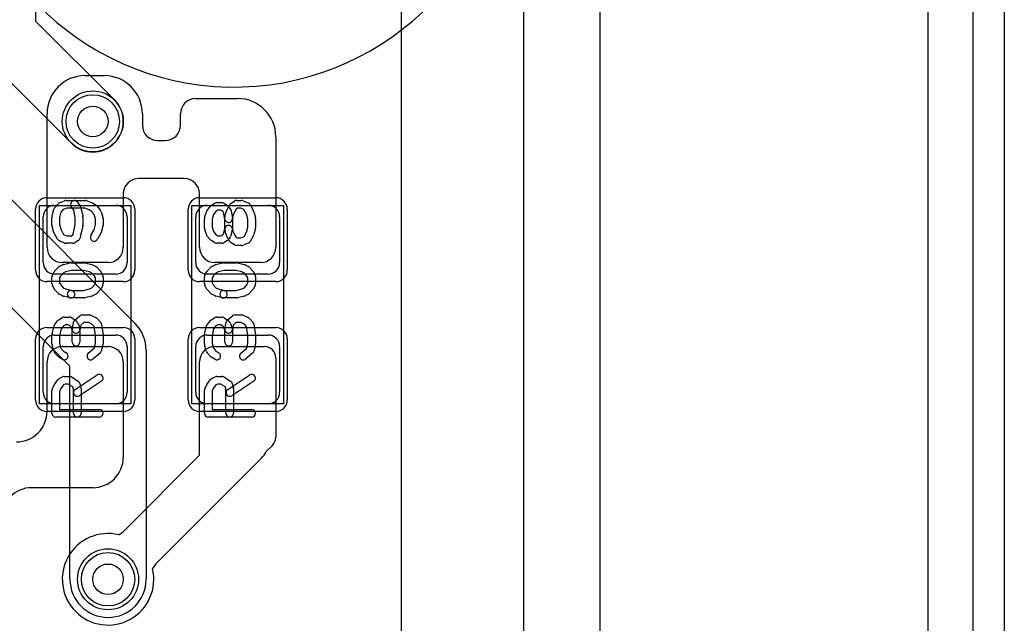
# Model space of a CAD drawing. Extents: x -3.2 to 23.2, y -0.5 to 25.
# Tile 20 of 22: x 16.7 to 23.2, y 8.7 to 12.7. Entities that reach past the tile are written whole.
import ezdxf

# ---------------------------------------------------------------- set-up
doc = ezdxf.new("R2010")
doc.units = 0
for name, color, linetype in [('Hole', 1, 'CONTINUOUS'), ('L1', 3, 'CONTINUOUS'), ('L4', 3, 'CONTINUOUS'), ('MetalMask-A', 176, 'CONTINUOUS'), ('Outline', 7, 'CONTINUOUS'), ('PartsArea-A', 111, 'CONTINUOUS'), ('PartsArea-B', 111, 'CONTINUOUS'), ('PartsSilk-A', 221, 'CONTINUOUS'), ('PartsSilk-B', 221, 'CONTINUOUS'), ('Resist-A', 2, 'CONTINUOUS'), ('Resist-B', 2, 'CONTINUOUS'), ('Silk-A', 140, 'CONTINUOUS'), ('Silk-B', 140, 'CONTINUOUS')]:
    doc.layers.add(name, color=color, linetype=linetype)

msp = doc.modelspace()

# ---------------------------------------------------------------- linework, layer by layer
at = {"layer": 'Hole'}
for centre in [(17.175, 12.025), (17.275, 9.025)]:
    msp.add_circle(centre, 0.1, dxfattribs=at)
at = {"layer": 'L1'}
for p, q in [((17.125, 12.325), (17.25, 12.325)), ((17.85, 12.175), (18.125, 12.175)), ((16.875, 11.2), (16.875, 12.075)), ((17.5, 12.075), (17.5, 12)), ((17.75, 12), (17.75, 12.075)), ((17.6, 11.9), (17.65, 11.9)), ((18.375, 11.925), (18.375, 11.2)), ((17.775, 11.65), (17.475, 11.65)), ((17.375, 11.55), (17.375, 11.2)), ((17.875, 11.2), (17.875, 11.55)), ((16.925, 11.475), (17.325, 11.475)), ((17.925, 11.475), (18.325, 11.475)), ((16.85, 11.1), (16.85, 11.4)), ((17.4, 11.4), (17.4, 11.1)), ((17.85, 11.1), (17.85, 11.4)), ((18.4, 11.4), (18.4, 11.1)), ((17.275, 11.1), (16.975, 11.1)), ((18.275, 11.1), (17.975, 11.1)), ((17.325, 11.025), (16.925, 11.025)), ((18.325, 11.025), (17.925, 11.025)), ((16.925, 10.625), (17.325, 10.625)), ((17.925, 10.625), (18.325, 10.625)), ((16.85, 10.25), (16.85, 10.55)), ((16.975, 10.55), (17.275, 10.55)), ((17.4, 10.55), (17.4, 10.25)), ((17.85, 10.25), (17.85, 10.55)), ((17.975, 10.55), (18.30003, 10.55)), ((18.4, 10.55), (18.4, 10.25)), ((18.375, 10.47503), (18.375, 9.95605)), ((16.875, 10.125), (16.875, 10.45)), ((17.375, 10.45), (17.375, 9.825)), ((17.875, 9.83714), (17.875, 10.45)), ((17.325, 10.175), (16.925, 10.175)), ((18.325, 10.175), (17.925, 10.175)), ((18.35261, 9.90261), (18.31038, 9.86037)), ((17.37643, 9.33857), (17.875, 9.83714)), ((18.28104, 9.8189), (17.58857, 9.12643)), ((17.175, 9.625), (16.775, 9.625)), ((17.34492, 9.31674), (17.37643, 9.33857)), ((17.58857, 9.12643), (17.56674, 9.09492))]:
    msp.add_line(p, q, dxfattribs=at)
for centre in [(17.175, 12.025), (17.275, 9.025)]:
    msp.add_circle(centre, 0.2, dxfattribs=at)
for centre, radius, start, end in [((17.125, 12.075), 0.25, 90, 180), ((17.25, 12.075), 0.25, 0, 90), ((17.85, 12.075), 0.1, 90, 180), ((18.125, 11.925), 0.25, 0, 90), ((17.6, 12), 0.1, 180, -90), ((17.65, 12), 0.1, -90, 0), ((17.475, 11.55), 0.1, 90, 180), ((17.775, 11.55), 0.1, 0, 90), ((16.925, 11.4), 0.075, 90, 180), ((17.325, 11.4), 0.075, 0, 90), ((17.925, 11.4), 0.075, 90, 180), ((18.325, 11.4), 0.075, 0, 90), ((16.975, 11.2), 0.1, 180, -90), ((17.275, 11.2), 0.1, -90, 0), ((17.975, 11.2), 0.1, 180, -90), ((18.275, 11.2), 0.1, -90, 0), ((16.925, 11.1), 0.075, 180, -90), ((17.325, 11.1), 0.075, -90, 0), ((17.925, 11.1), 0.075, 180, -90), ((18.325, 11.1), 0.075, -90, 0), ((16.925, 10.55), 0.075, 90, 180), ((17.325, 10.55), 0.075, 0, 90), ((17.925, 10.55), 0.075, 90, 180), ((18.325, 10.55), 0.075, 0, 90), ((16.975, 10.45), 0.1, 90, 180), ((17.275, 10.45), 0.1, 0, 90), ((17.975, 10.45), 0.1, 90, 180), ((18.30003, 10.47503), 0.07497, 0, 90), ((16.925, 10.25), 0.075, 180, -90), ((17.325, 10.25), 0.075, -90, 0), ((17.925, 10.25), 0.075, 180, -90), ((18.325, 10.25), 0.075, -90, 0), ((16.675, 10.125), 0.2, -90, 0), ((18.30003, 9.95605), 0.07497, -45.464755, 0), ((17.175, 9.825), 0.2, -90, 0), ((18.17503, 9.92505), 0.15002, -45.037808, -45.021605), ((18.22806, 9.87194), 0.07497, -45, -44.405555), ((18.17503, 9.92505), 0.15002, -44.724542, -25.562362), ((18.24273, 9.89267), 0.07497, -25.563562, -25.522492), ((16.775, 9.425), 0.2, 90, 180), ((17.275, 9.025), 0.3, 76.522392, 13.477608)]:
    msp.add_arc(centre, radius, start, end, dxfattribs=at)
at = {"layer": 'L4'}
for p, q in [((16.8, 15.74216), (16.8, 12.68284)), ((16.8, 12.68284), (17.31642, 12.16642)), ((17.03358, 11.88358), (16.45858, 12.45858)), ((15.95356, 12.2), (17.45178, 10.70178)), ((17.025, 10.42145), (15.67196, 11.77448)), ((17.525, 10.525), (17.525, 9.025)), ((17.025, 9.025), (17.025, 10.42145))]:
    msp.add_line(p, q, dxfattribs=at)
for centre in [(17.175, 12.025), (17.275, 9.025)]:
    msp.add_circle(centre, 0.2, dxfattribs=at)
for centre, radius, start, end in [((17.175, 12.025), 0.2, -135, 45), ((17.275, 10.52501), 0.25, -0.002292, 44.998379), ((17.275, 9.025), 0.25, 180, 0)]:
    msp.add_arc(centre, radius, start, end, dxfattribs=at)
at = {"layer": 'MetalMask-A'}
for p, q in [((16.925, 11.475), (17.325, 11.475)), ((17.925, 11.475), (18.325, 11.475)), ((16.85, 11.1), (16.85, 11.4)), ((17.4, 11.4), (17.4, 11.1)), ((17.85, 11.1), (17.85, 11.4)), ((18.4, 11.4), (18.4, 11.1)), ((17.325, 11.025), (16.925, 11.025)), ((18.325, 11.025), (17.925, 11.025)), ((16.925, 10.625), (17.325, 10.625)), ((17.925, 10.625), (18.325, 10.625)), ((16.85, 10.25), (16.85, 10.55)), ((17.4, 10.55), (17.4, 10.25)), ((17.85, 10.25), (17.85, 10.55)), ((18.4, 10.55), (18.4, 10.25)), ((17.325, 10.175), (16.925, 10.175)), ((18.325, 10.175), (17.925, 10.175))]:
    msp.add_line(p, q, dxfattribs=at)
for centre, start, end in [((16.925, 11.4), 90, 180), ((17.325, 11.4), 0, 90), ((17.925, 11.4), 90, 180), ((18.325, 11.4), 0, 90), ((16.925, 11.1), 180, -90), ((17.325, 11.1), -90, 0), ((17.925, 11.1), 180, -90), ((18.325, 11.1), -90, 0), ((16.925, 10.55), 90, 180), ((17.325, 10.55), 0, 90), ((17.925, 10.55), 90, 180), ((18.325, 10.55), 0, 90), ((16.925, 10.25), 180, -90), ((17.325, 10.25), -90, 0), ((17.925, 10.25), 180, -90), ((18.325, 10.25), -90, 0)]:
    msp.add_arc(centre, 0.075, start, end, dxfattribs=at)
at = {"layer": 'Outline'}
msp.add_line((20, 20), (20, 1), dxfattribs=at)
at = {"layer": 'PartsArea-A'}
for p, q in [((16.825, 10.175), (16.825, 11.475)), ((16.825, 11.475), (17.425, 11.475)), ((17.425, 11.475), (17.425, 10.175)), ((17.825, 10.175), (17.825, 11.475)), ((17.825, 11.475), (18.425, 11.475)), ((18.425, 11.475), (18.425, 10.175)), ((17.425, 10.175), (16.825, 10.175)), ((18.425, 10.175), (17.825, 10.175))]:
    msp.add_line(p, q, dxfattribs=at)
at = {"layer": 'PartsArea-B'}
msp.add_line((22.65, 23.8), (22.65, 0.2), dxfattribs=at)
at = {"layer": 'PartsSilk-A'}
for p, q in [((16.95613, 11.49114), (16.98946, 11.50502)), ((16.99907, 11.50694), (17.1287, 11.50694)), ((17.07543, 11.49581), (17.09395, 11.46804)), ((17.13831, 11.50502), (17.17165, 11.49114)), ((17.98796, 11.49306), (18.0213, 11.49306)), ((18.08213, 11.48926), (18.10435, 11.50314)), ((18.11759, 11.50694), (18.15093, 11.50694)), ((18.16054, 11.50502), (18.19387, 11.49114)), ((16.90816, 11.40467), (16.91927, 11.44912)), ((16.92483, 11.45967), (16.94705, 11.48467)), ((16.96629, 11.43104), (16.95741, 11.39553)), ((16.98063, 11.44718), (16.96629, 11.43104)), ((17.00407, 11.45694), (16.98063, 11.44718)), ((17.1237, 11.45694), (17.00407, 11.45694)), ((17.04961, 11.44442), (17.03383, 11.46807)), ((17.05926, 11.39613), (17.04961, 11.44442)), ((17.09766, 11.45907), (17.10877, 11.40351)), ((17.15053, 11.44577), (17.1237, 11.45694)), ((17.1674, 11.43523), (17.15053, 11.44577)), ((17.18382, 11.4147), (17.1674, 11.43523)), ((17.17529, 11.48926), (17.19751, 11.47537)), ((17.20378, 11.46979), (17.226, 11.44201)), ((17.23052, 11.43326), (17.24163, 11.39437)), ((17.90837, 11.39437), (17.91948, 11.43326)), ((17.924, 11.44201), (17.94622, 11.46979)), ((17.95249, 11.47537), (17.97471, 11.48926)), ((17.9826, 11.43523), (17.96618, 11.4147)), ((17.99513, 11.44306), (17.9826, 11.43523)), ((18.01413, 11.44306), (17.99513, 11.44306)), ((18.02785, 11.43448), (18.01413, 11.44306)), ((18.0316, 11.43074), (18.02785, 11.43448)), ((18.04123, 11.3826), (18.0316, 11.43074)), ((18.03455, 11.48926), (18.05677, 11.47537)), ((18.04158, 11.40505), (18.04899, 11.43283)), ((18.05109, 11.43815), (18.07331, 11.47982)), ((18.0612, 11.47185), (18.07231, 11.46074)), ((18.07914, 11.44796), (18.09025, 11.3924)), ((18.11428, 11.4504), (18.09656, 11.41717)), ((18.12476, 11.45694), (18.11428, 11.4504)), ((18.14593, 11.45694), (18.12476, 11.45694)), ((18.1664, 11.44842), (18.14593, 11.45694)), ((18.18317, 11.41697), (18.1664, 11.44842)), ((18.20632, 11.47982), (18.22854, 11.43815)), ((18.23052, 11.43326), (18.24163, 11.39437)), ((16.90741, 11.34583), (16.90741, 11.39861)), ((16.95741, 11.39553), (16.95741, 11.34911)), ((17.05926, 11.34831), (17.05926, 11.39613)), ((17.10926, 11.39861), (17.10926, 11.34583)), ((17.19259, 11.384), (17.18382, 11.4147)), ((17.19259, 11.34911), (17.19259, 11.384)), ((17.24259, 11.3875), (17.24259, 11.34583)), ((17.90741, 11.32917), (17.90741, 11.3875)), ((17.96618, 11.4147), (17.95741, 11.384)), ((17.95741, 11.384), (17.95741, 11.33267)), ((18.04074, 11.32134), (18.04074, 11.39861)), ((18.09656, 11.41717), (18.09074, 11.39533)), ((18.09074, 11.39533), (18.09074, 11.31806)), ((18.19259, 11.384), (18.18317, 11.41697)), ((18.19259, 11.33267), (18.19259, 11.384)), ((18.24259, 11.3875), (18.24259, 11.32917)), ((16.91936, 11.29773), (16.90825, 11.33939)), ((16.95741, 11.34911), (16.96684, 11.31375)), ((16.96684, 11.31375), (16.98322, 11.28508)), ((17.04886, 11.2963), (17.05926, 11.34831)), ((17.10877, 11.34093), (17.09766, 11.28538)), ((17.16255, 11.27768), (17.18316, 11.31375)), ((17.18316, 11.31375), (17.19259, 11.34911)), ((17.24175, 11.33939), (17.23064, 11.29773)), ((17.91948, 11.28341), (17.90837, 11.3223)), ((17.95741, 11.33267), (17.96599, 11.30263)), ((17.96599, 11.30263), (17.98204, 11.28457)), ((18.0322, 11.28932), (18.04074, 11.32134)), ((18.04899, 11.28384), (18.04158, 11.31162)), ((18.0899, 11.31162), (18.07879, 11.26995)), ((18.0899, 11.3245), (18.09647, 11.29986)), ((18.09647, 11.29986), (18.11396, 11.26925)), ((18.16678, 11.27119), (18.18327, 11.30006)), ((18.18327, 11.30006), (18.19259, 11.33267)), ((18.24163, 11.3223), (18.23052, 11.28341)), ((16.94403, 11.25288), (16.92181, 11.29177)), ((16.98945, 11.22831), (16.95612, 11.2422)), ((16.98322, 11.28508), (17.00407, 11.27639)), ((17.00407, 11.27639), (17.03635, 11.27639)), ((17.03635, 11.27639), (17.04446, 11.28146)), ((17.04446, 11.28146), (17.04886, 11.2963)), ((17.07899, 11.24408), (17.05677, 11.23019)), ((17.09712, 11.28318), (17.08971, 11.25818)), ((17.22819, 11.29177), (17.20597, 11.25288)), ((17.94705, 11.24867), (17.92483, 11.27367)), ((17.97471, 11.23019), (17.95249, 11.24408)), ((17.98204, 11.28457), (17.99513, 11.27639)), ((17.99513, 11.27639), (18.01413, 11.27639)), ((18.01413, 11.27639), (18.02785, 11.28497)), ((18.02785, 11.28497), (18.0322, 11.28932)), ((18.05677, 11.24408), (18.03455, 11.23019)), ((18.07366, 11.23899), (18.05144, 11.27788)), ((18.07231, 11.25871), (18.0612, 11.2476)), ((18.11396, 11.26925), (18.12476, 11.2625)), ((18.12476, 11.2625), (18.14593, 11.2625)), ((18.14593, 11.2625), (18.16678, 11.27119)), ((18.22819, 11.27788), (18.20597, 11.23899)), ((17.04352, 11.22639), (16.99907, 11.22639)), ((18.0213, 11.22639), (17.98796, 11.22639)), ((18.10434, 11.2163), (18.08212, 11.23019)), ((18.15093, 11.2125), (18.11759, 11.2125)), ((18.19388, 11.22831), (18.16055, 11.21442)), ((16.92483, 11.043), (16.94705, 11.068)), ((16.95456, 11.07375), (16.97678, 11.08486)), ((16.9819, 11.08675), (17.02635, 11.09786)), ((17.03549, 11.04861), (16.99669, 11.03891)), ((17.03241, 11.09861), (17.11759, 11.09861)), ((17.11451, 11.04861), (17.03549, 11.04861)), ((17.15331, 11.03891), (17.11451, 11.04861)), ((17.12365, 11.09786), (17.1681, 11.08675)), ((17.17322, 11.08486), (17.19544, 11.07375)), ((17.20295, 11.068), (17.22517, 11.043)), ((17.92483, 11.043), (17.94705, 11.068)), ((17.95456, 11.07375), (17.97678, 11.08486)), ((17.9819, 11.08675), (18.02635, 11.09786)), ((18.03549, 11.04861), (17.99669, 11.03891)), ((18.03241, 11.09861), (18.11759, 11.09861)), ((18.11451, 11.04861), (18.03549, 11.04861)), ((18.15331, 11.03891), (18.11451, 11.04861)), ((18.12365, 11.09786), (18.1681, 11.08675)), ((18.17322, 11.08486), (18.19544, 11.07375)), ((18.20295, 11.068), (18.22517, 11.043)), ((16.90741, 10.9625), (16.90741, 11.00694)), ((16.9107, 11.01934), (16.92181, 11.03879)), ((16.96394, 11.01173), (16.95741, 11.0003)), ((16.95741, 11.0003), (16.95741, 10.9684)), ((16.98123, 11.03118), (16.96394, 11.01173)), ((16.99669, 11.03891), (16.98123, 11.03118)), ((17.16877, 11.03118), (17.15331, 11.03891)), ((17.18606, 11.01173), (17.16877, 11.03118)), ((17.19259, 11.0003), (17.18606, 11.01173)), ((17.19259, 10.9684), (17.19259, 11.0003)), ((17.22819, 11.03879), (17.2393, 11.01934)), ((17.24259, 11.00694), (17.24259, 10.9625)), ((17.90741, 10.9625), (17.90741, 11.00694)), ((17.9107, 11.01934), (17.92181, 11.03879)), ((17.96394, 11.01173), (17.95741, 11.0003)), ((17.95741, 11.0003), (17.95741, 10.9684)), ((17.98123, 11.03118), (17.96394, 11.01173)), ((17.99669, 11.03891), (17.98123, 11.03118)), ((18.16877, 11.03118), (18.15331, 11.03891)), ((18.18606, 11.01173), (18.16877, 11.03118)), ((18.19259, 11.0003), (18.18606, 11.01173)), ((18.19259, 10.9684), (18.19259, 11.0003)), ((18.22819, 11.03879), (18.2393, 11.01934)), ((18.24259, 11.00694), (18.24259, 10.9625)), ((16.92116, 10.9291), (16.91005, 10.95132)), ((16.94705, 10.89867), (16.92483, 10.92367)), ((16.95741, 10.9684), (16.9644, 10.95442)), ((16.9644, 10.95442), (16.98123, 10.93549)), ((16.98123, 10.93549), (16.99669, 10.92776)), ((16.99669, 10.92776), (17.03847, 10.91731)), ((17.03241, 10.91806), (17.11451, 10.91806)), ((17.11451, 10.91806), (17.15331, 10.92776)), ((17.15331, 10.92776), (17.16877, 10.93549)), ((17.16877, 10.93549), (17.1856, 10.95442)), ((17.1856, 10.95442), (17.19259, 10.9684)), ((17.22517, 10.92367), (17.20295, 10.89867)), ((17.23995, 10.95132), (17.22884, 10.9291)), ((17.92116, 10.9291), (17.91005, 10.95132)), ((17.94705, 10.89867), (17.92483, 10.92367)), ((17.95741, 10.9684), (17.9644, 10.95442)), ((17.9644, 10.95442), (17.98123, 10.93549)), ((17.98123, 10.93549), (17.99669, 10.92776)), ((17.99669, 10.92776), (18.03847, 10.91731)), ((18.03241, 10.91806), (18.11451, 10.91806)), ((18.11451, 10.91806), (18.15331, 10.92776)), ((18.15331, 10.92776), (18.16877, 10.93549)), ((18.16877, 10.93549), (18.1856, 10.95442)), ((18.1856, 10.95442), (18.19259, 10.9684)), ((18.22517, 10.92367), (18.20295, 10.89867)), ((18.23995, 10.95132), (18.22884, 10.9291)), ((16.97678, 10.88181), (16.95456, 10.89292)), ((17.02635, 10.86881), (16.9819, 10.87992)), ((17.11759, 10.86806), (17.03241, 10.86806)), ((17.1681, 10.87992), (17.12365, 10.86881)), ((17.19544, 10.89292), (17.17322, 10.88181)), ((17.97678, 10.88181), (17.95456, 10.89292)), ((18.02635, 10.86881), (17.9819, 10.87992)), ((18.11759, 10.86806), (18.03241, 10.86806)), ((18.1681, 10.87992), (18.12365, 10.86881)), ((18.19544, 10.89292), (18.17322, 10.88181)), ((16.924, 10.69201), (16.94622, 10.71979)), ((16.95249, 10.72537), (16.97471, 10.73926)), ((16.98796, 10.74306), (17.0213, 10.74306)), ((17.03455, 10.73926), (17.05677, 10.72537)), ((17.05715, 10.72338), (17.09048, 10.75115)), ((17.0612, 10.72185), (17.07231, 10.71074)), ((17.10648, 10.75694), (17.15093, 10.75694)), ((17.16054, 10.75502), (17.19387, 10.74114)), ((17.20295, 10.73467), (17.22517, 10.70967)), ((17.924, 10.69201), (17.94622, 10.71979)), ((17.95249, 10.72537), (17.97471, 10.73926)), ((17.98796, 10.74306), (18.0213, 10.74306)), ((18.03455, 10.73926), (18.05677, 10.72537)), ((18.05715, 10.72338), (18.09048, 10.75115)), ((18.0612, 10.72185), (18.07231, 10.71074)), ((18.10648, 10.75694), (18.15093, 10.75694)), ((18.16054, 10.75502), (18.19387, 10.74114)), ((18.20295, 10.73467), (18.22517, 10.70967)), ((16.90795, 10.62876), (16.91906, 10.68154)), ((16.96676, 10.66542), (16.95741, 10.62101)), ((16.9826, 10.68523), (16.96676, 10.66542)), ((16.99513, 10.69306), (16.9826, 10.68523)), ((17.01413, 10.69306), (16.99513, 10.69306)), ((17.02785, 10.68448), (17.01413, 10.69306)), ((17.03303, 10.6793), (17.02785, 10.68448)), ((17.04074, 10.6581), (17.03303, 10.6793)), ((17.04074, 10.57917), (17.04074, 10.6581)), ((17.04113, 10.66688), (17.04854, 10.70855)), ((17.07813, 10.7016), (17.08924, 10.67104)), ((17.09617, 10.69081), (17.09035, 10.65812)), ((17.09074, 10.6625), (17.09074, 10.57917)), ((17.11553, 10.70694), (17.09617, 10.69081)), ((17.14593, 10.70694), (17.11553, 10.70694)), ((17.16937, 10.69718), (17.14593, 10.70694)), ((17.18295, 10.68191), (17.16937, 10.69718)), ((17.19259, 10.62162), (17.18295, 10.68191)), ((17.23117, 10.69701), (17.24228, 10.62756)), ((17.90795, 10.62876), (17.91906, 10.68154)), ((17.96676, 10.66542), (17.95741, 10.62101)), ((17.9826, 10.68523), (17.96676, 10.66542)), ((17.99513, 10.69306), (17.9826, 10.68523)), ((18.01413, 10.69306), (17.99513, 10.69306)), ((18.02785, 10.68448), (18.01413, 10.69306)), ((18.03303, 10.6793), (18.02785, 10.68448)), ((18.04074, 10.6581), (18.03303, 10.6793)), ((18.04074, 10.57917), (18.04074, 10.6581)), ((18.04113, 10.66688), (18.04854, 10.70855)), ((18.07813, 10.7016), (18.08924, 10.67104)), ((18.09617, 10.69081), (18.09035, 10.65812)), ((18.09074, 10.6625), (18.09074, 10.57917)), ((18.11553, 10.70694), (18.09617, 10.69081)), ((18.14593, 10.70694), (18.11553, 10.70694)), ((18.16937, 10.69718), (18.14593, 10.70694)), ((18.18295, 10.68191), (18.16937, 10.69718)), ((18.19259, 10.62162), (18.18295, 10.68191)), ((18.23117, 10.69701), (18.24228, 10.62756)), ((16.90741, 10.56806), (16.90741, 10.62361)), ((16.95741, 10.62101), (16.95741, 10.57134)), ((17.19259, 10.57134), (17.19259, 10.62162)), ((17.24259, 10.62361), (17.24259, 10.56806)), ((17.90741, 10.56806), (17.90741, 10.62361)), ((17.95741, 10.62101), (17.95741, 10.57134)), ((18.19259, 10.57134), (18.19259, 10.62162)), ((18.24259, 10.62361), (18.24259, 10.56806)), ((16.91936, 10.51995), (16.90825, 10.56162)), ((16.95741, 10.57134), (16.96615, 10.53856)), ((16.96615, 10.53856), (16.98204, 10.52068)), ((17.14558, 10.50631), (17.18429, 10.54019)), ((17.18429, 10.54019), (17.19259, 10.57134)), ((17.24175, 10.56162), (17.23064, 10.51995)), ((17.91936, 10.51995), (17.90825, 10.56162)), ((17.95741, 10.57134), (17.96615, 10.53856)), ((17.96615, 10.53856), (17.98204, 10.52068)), ((18.14558, 10.50631), (18.18429, 10.54019)), ((18.18429, 10.54019), (18.19259, 10.57134)), ((18.24175, 10.56162), (18.23064, 10.51995)), ((16.94705, 10.48478), (16.92483, 10.50978)), ((16.97471, 10.4663), (16.95249, 10.48019)), ((16.98204, 10.52068), (17.00121, 10.5087)), ((17.22294, 10.50758), (17.1785, 10.46869)), ((17.94705, 10.48478), (17.92483, 10.50978)), ((17.97471, 10.4663), (17.95249, 10.48019)), ((17.98204, 10.52068), (18.00121, 10.5087)), ((18.22294, 10.50758), (18.1785, 10.46869)), ((16.9233, 10.3022), (16.94552, 10.33276)), ((16.95456, 10.34042), (16.97678, 10.35153)), ((16.98796, 10.35417), (17.0213, 10.35417)), ((17.03455, 10.35037), (17.07899, 10.32259)), ((17.05947, 10.26953), (17.20391, 10.36398)), ((17.9233, 10.3022), (17.94552, 10.33276)), ((17.95456, 10.34042), (17.97678, 10.35153)), ((17.98796, 10.35417), (18.0213, 10.35417)), ((18.03455, 10.35037), (18.07899, 10.32259)), ((18.05947, 10.26953), (18.20391, 10.36398)), ((16.90956, 10.27265), (16.92067, 10.29765)), ((16.96529, 10.27493), (16.95741, 10.2572)), ((16.98237, 10.29843), (16.96529, 10.27493)), ((16.99386, 10.30417), (16.98237, 10.29843)), ((17.01413, 10.30417), (16.99386, 10.30417)), ((17.04413, 10.28542), (17.01413, 10.30417)), ((17.04815, 10.27033), (17.04413, 10.28542)), ((17.04815, 10.1125), (17.04815, 10.27033)), ((17.23127, 10.32214), (17.08683, 10.22769)), ((17.0899, 10.30783), (17.09731, 10.28005)), ((17.09815, 10.27361), (17.09815, 10.1125)), ((17.90956, 10.27265), (17.92067, 10.29765)), ((17.96529, 10.27493), (17.95741, 10.2572)), ((17.98237, 10.29843), (17.96529, 10.27493)), ((17.99386, 10.30417), (17.98237, 10.29843)), ((18.01413, 10.30417), (17.99386, 10.30417)), ((18.04413, 10.28542), (18.01413, 10.30417)), ((18.04815, 10.27033), (18.04413, 10.28542)), ((18.04815, 10.1125), (18.04815, 10.27033)), ((18.23127, 10.32214), (18.08683, 10.22769)), ((18.0899, 10.30783), (18.09731, 10.28005)), ((18.09815, 10.27361), (18.09815, 10.1125)), ((16.90741, 10.1125), (16.90741, 10.2625)), ((16.95741, 10.2572), (16.95741, 10.1375)), ((17.90741, 10.1125), (17.90741, 10.2625)), ((17.95741, 10.2572), (17.95741, 10.1375)), ((16.95741, 10.1375), (17.21759, 10.1375)), ((17.95741, 10.1375), (18.21759, 10.1375)), ((17.21759, 10.0875), (16.93241, 10.0875)), ((18.21759, 10.0875), (17.93241, 10.0875))]:
    msp.add_line(p, q, dxfattribs=at)
for centre, start, end in [((16.99907, 11.48194), 90, 112.608878), ((17.05463, 11.48194), 33.696424, -146.300411), ((17.1287, 11.48194), 67.394238, 90), ((17.98796, 11.46806), 90, 122.005383), ((18.0213, 11.46806), 57.994617, 90), ((18.11759, 11.48194), 90, 121.991474), ((18.15093, 11.48194), 67.394238, 90), ((16.94352, 11.44306), 138.372169, 165.96679), ((16.96574, 11.46806), 112.605762, 138.369306), ((17.07315, 11.45417), 11.305437, 33.699589), ((17.16204, 11.46806), 57.994617, 67.397221), ((17.18426, 11.45417), 38.666967, 57.989981), ((17.20648, 11.42639), 15.948544, 38.654777), ((17.94352, 11.42639), 141.333033, 164.051456), ((17.96574, 11.45417), 122.005383, 141.333033), ((18.07315, 11.42639), 151.938299, 165.064732), ((18.04352, 11.45417), 45, 57.994617), ((18.05463, 11.44306), 11.305437, 45), ((18.09537, 11.46806), 121.985944, 151.931795), ((18.18426, 11.46806), 28.061701, 67.391122), ((18.20648, 11.42639), 15.948544, 28.068205), ((16.93241, 11.39861), 165.969316, 180), ((17.08426, 11.39861), 0, 11.307949), ((17.21759, 11.3875), 0, 15.94345), ((17.93241, 11.3875), 164.051456, 180), ((18.06574, 11.39861), 165.074487, 180), ((18.06574, 11.3875), -168.694563, 11.307949), ((18.21759, 11.3875), 0, 15.94345), ((16.93241, 11.34583), 180, -165.067727), ((17.08426, 11.34583), -11.305437, 0), ((17.21759, 11.34583), -14.925513, 0), ((17.93241, 11.32917), 180, -164.051456), ((18.06574, 11.31806), 14.925513, -165.064732), ((18.06574, 11.31806), -14.925513, 0), ((18.21759, 11.32917), -15.948544, 0), ((16.94352, 11.30417), -165.074487, -150.258292), ((16.96574, 11.26528), -150.266489, -112.623527), ((17.06574, 11.26528), -57.994617, -16.509823), ((17.07315, 11.29028), -16.499478, -11.309932), ((17.18426, 11.26528), 150.266489, -29.741708), ((17.20648, 11.30417), -29.733511, -14.932273), ((17.94352, 11.29028), -164.051456, -138.37217), ((17.96574, 11.26528), -138.372169, -122.005383), ((18.07315, 11.29028), -165.074487, -150.258292), ((18.04352, 11.26528), -57.994617, -45), ((18.05463, 11.27639), -45, -14.925513), ((18.09537, 11.25139), -150.266489, -122.010019), ((18.18426, 11.25139), -67.373085, -29.741708), ((18.20648, 11.29028), -29.733511, -15.94345), ((16.99907, 11.25139), -112.626915, -90), ((17.04352, 11.25139), -90, -57.989981), ((17.98796, 11.25139), -122.005383, -90), ((18.0213, 11.25139), -90, -57.994617), ((18.11759, 11.2375), -122.005383, -90), ((18.15093, 11.2375), -90, -67.376473), ((16.94352, 11.02639), 138.372169, 150.266489), ((16.96574, 11.05139), 116.565051, 138.37217), ((16.98796, 11.0625), 104.030684, 116.565051), ((17.03241, 11.07361), 90, 104.030684), ((17.11759, 11.07361), 75.969316, 90), ((17.16204, 11.0625), 63.434949, 75.969316), ((17.18426, 11.05139), 41.627831, 63.434949), ((17.20648, 11.02639), 29.733511, 41.62783), ((17.94352, 11.02639), 138.372169, 150.266489), ((17.96574, 11.05139), 116.565051, 138.37217), ((17.98796, 11.0625), 104.030684, 116.565051), ((18.03241, 11.07361), 90, 104.030684), ((18.11759, 11.07361), 75.969316, 90), ((18.16204, 11.0625), 63.434949, 75.969316), ((18.18426, 11.05139), 41.627831, 63.434949), ((18.20648, 11.02639), 29.733511, 41.62783), ((16.93241, 11.00694), 150.266489, 180), ((17.21759, 11.00694), 0, 29.733511), ((17.93241, 11.00694), 150.266489, 180), ((18.21759, 11.00694), 0, 29.733511), ((16.93241, 10.9625), 180, -153.434949), ((16.94352, 10.94028), -153.434949, -138.37217), ((17.03241, 10.89306), 90, -90), ((17.03241, 10.89306), -104.030684, 75.96679), ((17.20648, 10.94028), -41.627831, -26.565051), ((17.21759, 10.9625), -26.565051, 0), ((17.93241, 10.9625), 180, -153.434949), ((17.94352, 10.94028), -153.434949, -138.37217), ((18.03241, 10.89306), 90, -90), ((18.03241, 10.89306), -104.030684, 75.96679), ((18.20648, 10.94028), -41.627831, -26.565051), ((18.21759, 10.9625), -26.565051, 0), ((16.96574, 10.91528), -138.372169, -116.565051), ((16.98796, 10.90417), -116.565051, -104.030684), ((17.11759, 10.89306), -90, -75.969316), ((17.16204, 10.90417), -75.969316, -63.434949), ((17.18426, 10.91528), -63.434949, -41.62783), ((17.96574, 10.91528), -138.372169, -116.565051), ((17.98796, 10.90417), -116.565051, -104.030684), ((18.11759, 10.89306), -90, -75.969316), ((18.16204, 10.90417), -75.969316, -63.434949), ((18.18426, 10.91528), -63.434949, -41.62783), ((16.96574, 10.70417), 122.005383, 141.345223), ((16.98796, 10.71806), 90, 122.010019), ((17.0213, 10.71806), 57.994617, 90), ((17.07315, 10.70417), 129.790899, 169.916736), ((17.04352, 10.70417), 45, 57.989981), ((17.10648, 10.73194), 90, 129.800498), ((17.15093, 10.73194), 67.394238, 90), ((17.18426, 10.71806), 41.627831, 67.391122), ((17.96574, 10.70417), 122.005383, 141.345223), ((17.98796, 10.71806), 90, 122.010019), ((18.0213, 10.71806), 57.994617, 90), ((18.07315, 10.70417), 129.790899, 169.916736), ((18.04352, 10.70417), 45, 57.989981), ((18.10648, 10.73194), 90, 129.800498), ((18.15093, 10.73194), 67.394238, 90), ((18.18426, 10.71806), 41.627831, 67.391122), ((16.94352, 10.67639), 141.333033, 168.112983), ((17.06574, 10.6625), 169.908369, -10.083264), ((17.05463, 10.69306), 19.97136, 45), ((17.06574, 10.6625), 0, 19.97859), ((17.20648, 10.69306), 9.089372, 41.630694), ((17.94352, 10.67639), 141.333033, 168.112983), ((18.06574, 10.6625), 169.908369, -10.083264), ((18.05463, 10.69306), 19.97136, 45), ((18.06574, 10.6625), 0, 19.97859), ((18.20648, 10.69306), 9.089372, 41.630694), ((16.93241, 10.62361), 168.110161, 180), ((17.21759, 10.62361), 0, 9.088668), ((17.93241, 10.62361), 168.110161, 180), ((18.21759, 10.62361), 0, 9.088668), ((16.93241, 10.56806), 180, -165.07115), ((17.06574, 10.57917), 180, 0), ((17.21759, 10.56806), -14.925513, 0), ((17.93241, 10.56806), 180, -165.07115), ((18.06574, 10.57917), 180, 0), ((18.21759, 10.56806), -14.925513, 0), ((16.94352, 10.52639), -165.074487, -138.369306), ((16.96574, 10.50139), -138.372169, -122.010019), ((16.98796, 10.4875), -122.005383, 57.989981), ((17.16204, 10.4875), 131.188082, -48.810424), ((17.20648, 10.52639), -48.811918, -14.92885), ((17.94352, 10.52639), -165.074487, -138.369306), ((17.96574, 10.50139), -138.372169, -122.010019), ((17.98796, 10.4875), -122.005383, 57.989981), ((18.16204, 10.4875), 131.188082, -48.810424), ((18.20648, 10.52639), -48.811918, -14.92885), ((16.96574, 10.31806), 116.565051, 143.979316), ((16.98796, 10.32917), 90, 116.565051), ((17.0213, 10.32917), 57.994617, 90), ((17.21759, 10.34306), -56.818537, 123.180863), ((17.96574, 10.31806), 116.565051, 143.979316), ((17.98796, 10.32917), 90, 116.565051), ((18.0213, 10.32917), 57.994617, 90), ((18.21759, 10.34306), -56.818537, 123.180863), ((16.93241, 10.2625), 156.049145, 180), ((16.94352, 10.2875), 143.982737, 156.039637), ((17.07315, 10.24861), 123.181463, -56.819137), ((17.06574, 10.30139), 14.925513, 57.989981), ((17.07315, 10.27361), 0, 14.935268), ((17.93241, 10.2625), 156.049145, 180), ((17.94352, 10.2875), 143.982737, 156.039637), ((18.07315, 10.24861), 123.181463, -56.819137), ((18.06574, 10.30139), 14.925513, 57.989981), ((18.07315, 10.27361), 0, 14.935268), ((17.21759, 10.1125), -90, 90), ((18.21759, 10.1125), -90, 90), ((16.93241, 10.1125), 180, -90), ((17.07315, 10.1125), 180, 0), ((17.93241, 10.1125), 180, -90), ((18.07315, 10.1125), 180, 0)]:
    msp.add_arc(centre, 0.025, start, end, dxfattribs=at)
at = {"layer": 'PartsSilk-B'}
for p, q in [((23.1516, 15.8), (23.1516, 4.8)), ((22.9484, 4.9016), (22.9484, 15.6984))]:
    msp.add_line(p, q, dxfattribs=at)
at = {"layer": 'Resist-A'}
for p, q in [((16.875, 11.525), (17.375, 11.525)), ((17.875, 11.525), (18.375, 11.525)), ((16.8, 11.05), (16.8, 11.45)), ((17.45, 11.45), (17.45, 11.05)), ((17.8, 11.05), (17.8, 11.45)), ((18.45, 11.45), (18.45, 11.05)), ((17.375, 10.975), (16.875, 10.975)), ((18.375, 10.975), (17.875, 10.975)), ((16.875, 10.675), (17.375, 10.675)), ((17.875, 10.675), (18.375, 10.675)), ((16.8, 10.2), (16.8, 10.6)), ((17.45, 10.6), (17.45, 10.2)), ((17.8, 10.2), (17.8, 10.6)), ((18.45, 10.6), (18.45, 10.2)), ((17.375, 10.125), (16.875, 10.125)), ((18.375, 10.125), (17.875, 10.125))]:
    msp.add_line(p, q, dxfattribs=at)
for centre in [(17.175, 12.025), (17.275, 9.025)]:
    msp.add_circle(centre, 0.175, dxfattribs=at)
for centre, start, end in [((16.875, 11.45), 90, 180), ((17.375, 11.45), 0, 90), ((17.875, 11.45), 90, 180), ((18.375, 11.45), 0, 90), ((16.875, 11.05), 180, -90), ((17.375, 11.05), -90, 0), ((17.875, 11.05), 180, -90), ((18.375, 11.05), -90, 0), ((16.875, 10.6), 90, 180), ((17.375, 10.6), 0, 90), ((17.875, 10.6), 90, 180), ((18.375, 10.6), 0, 90), ((16.875, 10.2), 180, -90), ((17.375, 10.2), -90, 0), ((17.875, 10.2), 180, -90), ((18.375, 10.2), -90, 0)]:
    msp.add_arc(centre, 0.075, start, end, dxfattribs=at)
at = {"layer": 'Resist-B'}
for centre in [(17.175, 12.025), (17.275, 9.025)]:
    msp.add_circle(centre, 0.175, dxfattribs=at)
at = {"layer": 'Silk-A'}
for p, q in [((20.5, 19.425), (20.5, -0.425)), ((19.2, 7.35623), (19.2, 13.24377))]:
    msp.add_line(p, q, dxfattribs=at)
msp.add_arc((18.1, 14.05), 1.8, 180, -2.290534, dxfattribs=at)
at = {"layer": 'Silk-B'}
for p, q in [((23.1516, 15.8), (23.1516, 4.8)), ((22.9484, 4.9016), (22.9484, 15.6984))]:
    msp.add_line(p, q, dxfattribs=at)

doc.saveas('drawing.dxf')
